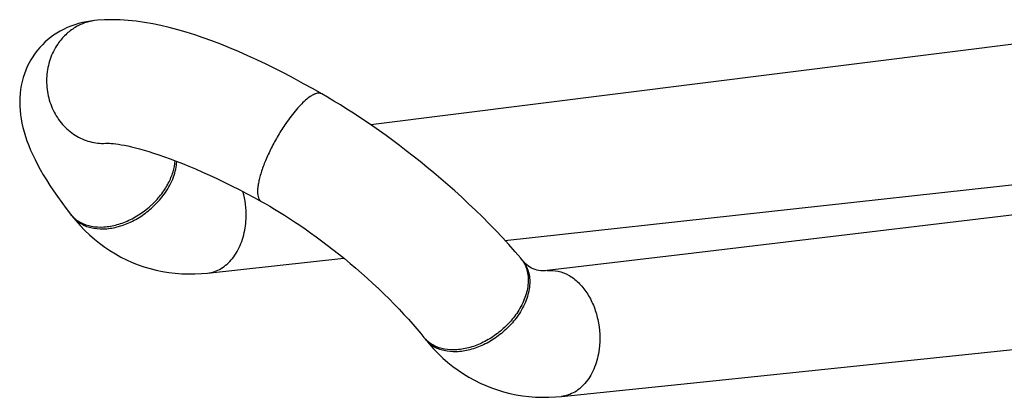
# Model space of a CAD drawing. Header units: millimetres. Extents: x 117 to 705, y 109 to 530.
# Tile 2 of 7: x 117 to 179, y 257 to 281. Entities that reach past the tile are written whole.
import ezdxf

# ---------------------------------------------------------------- set-up
doc = ezdxf.new("R2010")
doc.units = ezdxf.units.MM
doc.header["$LTSCALE"] = 46.255
doc.layers.get('0').update_dxf_attribs({"linetype": 'CONTINUOUS'})

msp = doc.modelspace()

# ---------------------------------------------------------------- linework, layer by layer
at = {"color": 7, "linetype": 'CONTINUOUS'}
for p, q in [((121.476, 280.769), (121.476, 280.769)), ((183.484, 279.671), (138.947, 274.075)), ((121.995, 272.9), (121.995, 272.9)), ((147.508, 266.698), (183.497, 270.652)), ((119.758, 268.372), (119.852, 268.253)), ((128.51, 264.61), (137.204, 265.565)), ((148.617, 265.432), (148.517, 265.549)), ((159.035, 265.82), (150.214, 264.762)), ((142.328, 260.494), (142.422, 260.374))]:
    msp.add_line(p, q, dxfattribs=at)
at = {"color": 9, "linetype": 'CONTINUOUS'}
msp.add_line((142.431, 260.374), (142.427, 260.378), dxfattribs=at)
msp.add_line((142.431, 260.374), (142.427, 260.378), dxfattribs=at)
at = {"color": 7, "linetype": 'CONTINUOUS'}
for points in [[(121.476, 280.769), (121.277, 280.75), (121.029, 280.718), (120.776, 280.675), (120.523, 280.621), (120.272, 280.556), (120.025, 280.48), (119.783, 280.393), (119.546, 280.294), (119.315, 280.185), (119.091, 280.066), (118.876, 279.939), (118.671, 279.803), (118.476, 279.661), (118.292, 279.513), (118.119, 279.36), (117.955, 279.2), (117.798, 279.031), (117.647, 278.853), (117.503, 278.666), (117.405, 278.528)], [(135.803, 276.061), (135.246, 276.376), (134.641, 276.711), (134.038, 277.036), (133.437, 277.352), (132.84, 277.657), (132.247, 277.95), (131.658, 278.232), (131.074, 278.502), (130.495, 278.759), (129.921, 279.002), (129.353, 279.232), (128.791, 279.447), (128.236, 279.648), (127.686, 279.834), (127.142, 280.004), (126.603, 280.159), (126.067, 280.3), (125.534, 280.425), (125.004, 280.534), (124.477, 280.625), (123.956, 280.699), (123.44, 280.753), (122.93, 280.788), (122.425, 280.803), (121.926, 280.795), (121.476, 280.769)], [(117.406, 278.528), (117.337, 278.425), (117.222, 278.241), (117.106, 278.034), (116.995, 277.812), (116.895, 277.581), (116.805, 277.341), (116.727, 277.098), (116.662, 276.849), (116.607, 276.596), (116.565, 276.339), (116.533, 276.075), (116.514, 275.808), (116.508, 275.54), (116.513, 275.269), (116.531, 274.999), (116.56, 274.727), (116.601, 274.455), (116.653, 274.182), (116.716, 273.907), (116.79, 273.629), (116.876, 273.346), (116.974, 273.059), (117.084, 272.765), (117.207, 272.467), (117.342, 272.164), (117.489, 271.855), (117.65, 271.541), (117.824, 271.221), (118.012, 270.893), (118.214, 270.557), (118.433, 270.212), (118.668, 269.858), (118.921, 269.493), (119.191, 269.117), (119.482, 268.729), (119.758, 268.372)], [(148.517, 265.549), (148.157, 265.972), (147.754, 266.428), (147.343, 266.878), (146.924, 267.324), (146.498, 267.763), (146.066, 268.196), (145.629, 268.622), (145.189, 269.04), (144.747, 269.451), (144.303, 269.853), (143.859, 270.247), (143.414, 270.632), (142.969, 271.009), (142.526, 271.377), (142.083, 271.737), (141.642, 272.087), (141.205, 272.428), (140.77, 272.759), (140.339, 273.081), (139.912, 273.393), (139.49, 273.696), (139.07, 273.99), (138.654, 274.276), (138.239, 274.554), (137.826, 274.826), (137.413, 275.091), (137, 275.349), (136.586, 275.601), (136.171, 275.848), (135.803, 276.061)], [(121.995, 272.9), (122.054, 272.902), (122.137, 272.902), (122.238, 272.9), (122.356, 272.893), (122.492, 272.882), (122.644, 272.865), (122.813, 272.842), (122.999, 272.812), (123.201, 272.775), (123.42, 272.73), (123.655, 272.677), (123.905, 272.615), (124.171, 272.544), (124.453, 272.465), (124.751, 272.375), (125.066, 272.275), (125.399, 272.164), (125.749, 272.042), (126.116, 271.909), (126.499, 271.764), (126.899, 271.607), (127.313, 271.438), (127.74, 271.258), (128.18, 271.066), (128.631, 270.862), (129.092, 270.648), (129.562, 270.423), (130.038, 270.188), (130.519, 269.944), (131.005, 269.691), (131.492, 269.43), (131.936, 269.187)], [(204.507, 271.262), (186.102, 269.061), (159.035, 265.82)], [(131.936, 269.187), (132.189, 269.046), (132.487, 268.875), (132.792, 268.695), (133.102, 268.507), (133.419, 268.309), (133.741, 268.103), (134.07, 267.887), (134.404, 267.663), (134.743, 267.429), (135.088, 267.185), (135.438, 266.932), (135.793, 266.67), (136.153, 266.398), (136.516, 266.117), (136.881, 265.827), (137.249, 265.529), (137.617, 265.224), (137.984, 264.912), (138.35, 264.593), (138.713, 264.27), (139.072, 263.943), (139.425, 263.613), (139.771, 263.281), (140.109, 262.949), (140.437, 262.619), (140.753, 262.291), (141.056, 261.968), (141.346, 261.65), (141.621, 261.34), (141.881, 261.038), (142.124, 260.746), (142.328, 260.494)], [(119.852, 268.253), (120.093, 267.957), (120.375, 267.638), (120.668, 267.334), (120.971, 267.044), (121.284, 266.769), (121.605, 266.51), (121.936, 266.266), (122.274, 266.038), (122.62, 265.826), (122.973, 265.63), (123.333, 265.45), (123.699, 265.286), (124.07, 265.139), (124.448, 265.007), (124.834, 264.892), (125.227, 264.792), (125.627, 264.71), (126.033, 264.643), (126.444, 264.595), (126.86, 264.563), (127.281, 264.549), (127.705, 264.553), (128.132, 264.575), (128.51, 264.61)], [(150.214, 264.762), (150.088, 264.75), (149.945, 264.746), (149.806, 264.752), (149.673, 264.768), (149.547, 264.794), (149.428, 264.83), (149.316, 264.874), (149.209, 264.927), (149.107, 264.988), (149.007, 265.057), (148.908, 265.136), (148.808, 265.226), (148.705, 265.332), (148.616, 265.432)], [(151.114, 256.718), (159.983, 257.64), (168.96, 258.575), (196.291, 261.423)], [(142.422, 260.374), (142.662, 260.083), (142.945, 259.765), (143.239, 259.462), (143.543, 259.173), (143.857, 258.899), (144.18, 258.64), (144.511, 258.396), (144.851, 258.168), (145.198, 257.955), (145.552, 257.759), (145.914, 257.578), (146.281, 257.413), (146.654, 257.265), (147.033, 257.133), (147.421, 257.016), (147.815, 256.915), (148.217, 256.831), (148.624, 256.763), (149.037, 256.713), (149.454, 256.679), (149.876, 256.664), (150.302, 256.665), (150.73, 256.685), (151.114, 256.718)]]:
    msp.add_lwpolyline(points, dxfattribs=at)
at = {"color": 9, "linetype": 'CONTINUOUS'}
for centre, radius, start, end in [((121.293, 269.581), 1.954, 218.21854, 222.66322), ((121.295, 269.583), 1.957, 222.66351, 223.16857), ((147.046, 264.316), 1.92, 35.38749, 39.97231), ((147.042, 264.313), 1.925, 34.83808, 35.38778), ((143.831, 261.69), 1.922, 218.49222, 223.05156)]:
    msp.add_arc(centre, radius, start, end, dxfattribs=at)
for points, knots in [([(121.476, 280.769), (121.228, 280.748), (120.732, 280.649), (120.038, 280.332), (119.423, 279.86), (119.085, 279.462), (118.937, 279.246)], [0, 0, 0, 0, 0.244609, 0.491699, 0.743168, 1, 1, 1, 1]), ([(118.937, 279.246), (118.733, 278.947), (118.404, 278.282), (118.188, 277.188), (118.255, 276.066), (118.603, 275.004), (119.203, 274.085), (120.014, 273.383), (120.97, 272.957), (121.659, 272.882), (121.995, 272.9)], [0, 0, 0, 0, 0.126216, 0.255054, 0.384893, 0.513815, 0.640171, 0.763057, 0.882562, 1, 1, 1, 1]), ([(135.803, 276.061), (135.777, 276.076), (135.718, 276.099), (135.621, 276.11), (135.513, 276.098), (135.345, 276.05), (135.114, 275.928), (134.823, 275.711), (134.507, 275.419), (134.176, 275.058), (133.835, 274.636), (133.615, 274.329), (133.505, 274.168)], [0, 0, 0, 0, 0.028804, 0.059506, 0.093672, 0.132419, 0.225903, 0.342103, 0.480193, 0.638104, 0.812654, 1, 1, 1, 1]), ([(133.505, 274.168), (133.334, 273.919), (133.008, 273.404), (132.576, 272.609), (132.211, 271.816), (131.971, 271.171), (131.831, 270.688), (131.758, 270.366), (131.713, 270.074), (131.696, 269.817), (131.709, 269.596), (131.751, 269.415), (131.823, 269.274), (131.897, 269.209), (131.936, 269.187)], [0, 0, 0, 0, 0.166047, 0.334478, 0.496871, 0.645253, 0.711943, 0.772644, 0.826817, 0.87402, 0.914124, 0.947575, 0.975415, 1, 1, 1, 1]), ([(125.716, 269.869), (125.769, 269.946), (125.869, 270.101), (126.024, 270.378), (126.176, 270.699), (126.35, 271.174), (126.423, 271.544), (126.44, 271.787)], [0, 0, 0, 0, 0.13458, 0.266997, 0.460486, 0.647364, 1, 1, 1, 1]), ([(125.813, 269.75), (126.025, 270.06), (126.366, 270.697), (126.527, 271.407), (126.543, 271.747)], [0, 0, 0, 0, 0.524697, 1, 1, 1, 1]), ([(119.868, 268.244), (119.945, 268.162), (120.115, 268.01), (120.513, 267.76), (121.109, 267.563), (121.906, 267.527), (122.752, 267.677), (123.601, 268.01), (124.273, 268.416), (124.71, 268.762), (124.949, 268.975), (125.174, 269.199), (125.439, 269.49), (125.628, 269.741), (125.716, 269.869)], [0, 0, 0, 0, 0.049426, 0.0999, 0.205987, 0.321698, 0.447509, 0.581655, 0.7211, 0.791628, 0.826859, 0.861986, 0.93159, 1, 1, 1, 1]), ([(119.852, 268.253), (119.923, 268.162), (120.083, 267.992), (120.468, 267.707), (121.063, 267.47), (121.872, 267.398), (122.74, 267.528), (123.619, 267.849), (124.459, 268.343), (125.209, 268.979), (125.63, 269.484), (125.813, 269.75)], [0, 0, 0, 0, 0.049523, 0.099783, 0.204916, 0.319634, 0.444904, 0.579215, 0.719336, 0.861077, 1, 1, 1, 1]), ([(130.931, 267.634), (130.954, 267.814), (131.008, 268.544), (130.916, 269.285), (130.768, 269.815)], [0, 0, 0, 0, 0.248005, 1, 1, 1, 1]), ([(128.51, 264.61), (128.66, 264.626), (128.959, 264.693), (129.383, 264.889), (129.773, 265.175), (130.12, 265.544), (130.417, 265.986), (130.742, 266.672), (130.881, 267.243), (130.931, 267.634)], [0, 0, 0, 0, 0.108393, 0.219085, 0.33411, 0.454898, 0.582173, 0.715982, 1, 1, 1, 1]), ([(148.622, 265.413), (148.696, 265.307), (148.824, 265.076), (148.946, 264.693), (149, 264.278), (148.978, 263.678), (148.768, 262.893), (148.449, 262.311), (148.256, 262.028)], [0, 0, 0, 0, 0.10728, 0.217549, 0.33257, 0.453518, 0.714551, 1, 1, 1, 1]), ([(148.617, 265.432), (148.704, 265.328), (148.857, 265.098), (149.013, 264.707), (149.092, 264.278), (149.094, 263.82), (149.019, 263.342), (148.814, 262.68), (148.558, 262.207), (148.354, 261.909)], [0, 0, 0, 0, 0.107447, 0.217224, 0.331474, 0.451744, 0.578889, 0.713084, 1, 1, 1, 1]), ([(150.214, 264.762), (150.441, 264.789), (150.92, 264.764), (151.607, 264.492), (152.234, 264.009), (152.768, 263.349), (153.185, 262.546), (153.556, 261.346), (153.604, 260.373), (153.524, 259.742)], [0, 0, 0, 0, 0.101115, 0.207328, 0.322159, 0.446718, 0.579941, 0.719186, 1, 1, 1, 1]), ([(148.354, 261.909), (148.172, 261.642), (147.752, 261.138), (147.004, 260.501), (146.169, 260.005), (145.296, 259.678), (144.432, 259.542), (143.628, 259.607), (143.036, 259.837), (142.653, 260.117), (142.493, 260.284), (142.422, 260.374)], [0, 0, 0, 0, 0.139335, 0.281483, 0.42193, 0.556423, 0.681677, 0.796148, 0.900816, 0.950785, 1, 1, 1, 1]), ([(148.256, 262.028), (148.079, 261.769), (147.672, 261.279), (146.952, 260.655), (146.145, 260.163), (145.299, 259.828), (144.457, 259.672), (143.665, 259.704), (143.071, 259.896), (142.676, 260.142), (142.507, 260.293), (142.431, 260.374)], [0, 0, 0, 0, 0.138384, 0.279593, 0.419415, 0.553822, 0.679599, 0.795058, 0.900688, 0.950878, 1, 1, 1, 1]), ([(153.524, 259.742), (153.474, 259.35), (153.336, 258.777), (153.011, 258.09), (152.716, 257.647), (152.371, 257.278), (151.982, 256.993), (151.561, 256.798), (151.263, 256.733), (151.114, 256.718)], [0, 0, 0, 0, 0.285284, 0.419457, 0.54686, 0.667518, 0.782168, 0.892288, 1, 1, 1, 1])]:
    msp.add_open_spline(points, degree=3, knots=knots, dxfattribs=at)

doc.saveas('drawing.dxf')
